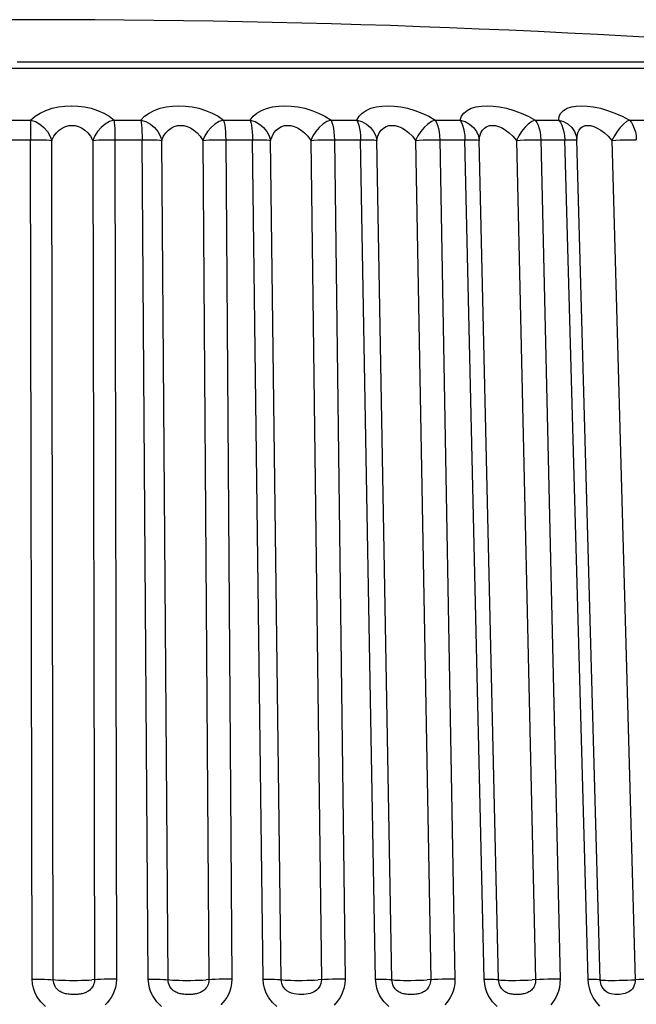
# Model space of a CAD drawing. Header units: millimetres. Extents: x -844 to -217, y -125 to 557.
# Tile 84 of 178: x -560.26 to -555.65, y 547.66 to 555.02. Entities that reach past the tile are written whole.
import ezdxf

# ---------------------------------------------------------------- set-up
doc = ezdxf.new("R2010")
doc.units = ezdxf.units.MM
doc.header["$LTSCALE"] = 23.1
doc.layers.add('R912005577_AM_0', color=7, linetype='CONTINUOUS')

msp = doc.modelspace()

# ---------------------------------------------------------------- linework, layer by layer
at = {"layer": 'R912005577_AM_0', "color": 7}
for p, q in [((-567.3464, 554.6536), (-552.9281, 554.6536)), ((-560.3757, 554.265), (-560.1739, 554.265)), ((-559.5509, 554.265), (-559.3498, 554.265)), ((-558.7324, 554.265), (-558.5343, 554.265)), ((-557.9294, 554.265), (-557.7364, 554.265)), ((-557.1506, 554.265), (-556.9648, 554.265)), ((-556.4044, 554.265), (-556.2279, 554.265)), ((-555.6992, 554.265), (-555.5339, 554.265)), ((-560.3784, 554.1185), (-560.1744, 554.1185)), ((-560.1627, 547.8443), (-560.1744, 554.1185)), ((-560.0049, 547.8397), (-560.0163, 554.114)), ((-559.7083, 554.1139), (-559.6968, 547.8397)), ((-559.5442, 554.1185), (-559.5328, 547.8443)), ((-559.5442, 554.1185), (-559.3409, 554.1185)), ((-559.2949, 547.8443), (-559.3409, 554.1185)), ((-559.1476, 547.8397), (-559.1933, 554.114)), ((-558.8881, 554.1139), (-558.8423, 547.8397)), ((-558.7164, 554.1185), (-558.6708, 547.8443)), ((-558.7164, 554.1185), (-558.5161, 554.1185)), ((-558.4363, 547.8443), (-558.5161, 554.1185)), ((-558.3012, 547.8397), (-558.3807, 554.114)), ((-558.0816, 554.1139), (-558.002, 547.8397)), ((-557.9043, 554.1185), (-557.8248, 547.8443)), ((-557.9043, 554.1185), (-557.7091, 554.1185)), ((-557.5964, 547.8443), (-557.7091, 554.1185)), ((-557.4748, 547.8397), (-557.5873, 554.114)), ((-557.2977, 554.1139), (-557.1851, 547.8397)), ((-557.1165, 554.1185), (-557.0041, 547.8443)), ((-557.1165, 554.1185), (-556.9287, 554.1185)), ((-556.7843, 547.8443), (-556.9287, 554.1185)), ((-556.6777, 547.8397), (-556.8218, 554.114)), ((-556.5448, 554.1139), (-556.4006, 547.8397)), ((-556.3619, 554.1185), (-556.2178, 547.8443)), ((-556.3619, 554.1185), (-556.1834, 554.1185)), ((-556.0089, 547.8443), (-556.1834, 554.1185)), ((-556.095, 554.1153), (-556.0926, 554.1141)), ((-556.0929, 554.1193), (-556.0929, 554.1191)), ((-556.0926, 554.1141), (-556.0929, 554.1191)), ((-555.9184, 547.8397), (-556.0927, 554.114)), ((-555.8313, 554.1139), (-555.6569, 547.8397)), ((-556.0065, 547.8112), (-556.0089, 547.8443)), ((-555.9088, 547.7958), (-555.9089, 547.7958))]:
    msp.add_line(p, q, dxfattribs=at)
for points in [[(-553.0715, 554.6989), (-553.1091, 554.6989), (-553.1906, 554.6989), (-553.3174, 554.6989), (-553.4885, 554.6989), (-553.7029, 554.6989), (-553.9592, 554.6989), (-554.2556, 554.6989), (-554.5903, 554.6989), (-554.961, 554.6989), (-555.3653, 554.6989), (-555.8008, 554.6989), (-556.2644, 554.6989), (-556.7532, 554.699), (-557.2636, 554.6989), (-557.7965, 554.6989), (-558.333, 554.6989), (-558.8568, 554.6989), (-559.3606, 554.6989), (-559.8319, 554.6989), (-560.2752, 554.6989)], [(-560.1739, 554.265), (-560.141, 554.2937), (-560.1034, 554.3179), (-560.0605, 554.3378), (-560.0143, 554.3532), (-559.9665, 554.3639), (-559.9177, 554.3702), (-559.8691, 554.3724), (-559.8203, 554.3703), (-559.7707, 554.3641), (-559.7216, 554.3534), (-559.6734, 554.338), (-559.6279, 554.3181), (-559.5873, 554.2937), (-559.5509, 554.265)], [(-559.3498, 554.265), (-559.3222, 554.2937), (-559.2893, 554.3179), (-559.2502, 554.3378), (-559.2071, 554.3532), (-559.1616, 554.3639), (-559.1144, 554.3702), (-559.0666, 554.3724), (-559.0178, 554.3703), (-558.9676, 554.3641), (-558.9171, 554.3534), (-558.8667, 554.338), (-558.8181, 554.3181), (-558.7736, 554.2937), (-558.7324, 554.265)], [(-558.5343, 554.265), (-558.5125, 554.2935), (-558.4847, 554.3178), (-558.4501, 554.3376), (-558.4108, 554.353), (-558.3681, 554.3638), (-558.3228, 554.3702), (-558.2766, 554.3724), (-558.2286, 554.3704), (-558.178, 554.3642), (-558.1264, 554.3535), (-558.0742, 554.3381), (-558.023, 554.3182), (-557.975, 554.2938), (-557.9294, 554.265)], [(-557.7364, 554.265), (-557.7204, 554.2937), (-557.6977, 554.3179), (-557.6676, 554.3378), (-557.6321, 554.3532), (-557.5927, 554.3639), (-557.55, 554.3702), (-557.5054, 554.3724), (-557.4584, 554.3703), (-557.4086, 554.3641), (-557.357, 554.3534), (-557.3037, 554.338), (-557.2507, 554.3181), (-557.1999, 554.2937), (-557.1506, 554.265)], [(-556.9648, 554.265), (-556.9549, 554.2937), (-556.9377, 554.3179), (-556.9126, 554.3378), (-556.8815, 554.3532), (-556.8458, 554.3639), (-556.8061, 554.3702), (-556.7639, 554.3724), (-556.7185, 554.3703), (-556.6697, 554.3641), (-556.6184, 554.3534), (-556.5646, 554.338), (-556.5101, 554.3181), (-556.457, 554.2937), (-556.4044, 554.265)], [(-556.2279, 554.265), (-556.2242, 554.2938), (-556.2126, 554.3181), (-556.1927, 554.338), (-556.1662, 554.3534), (-556.1341, 554.3641), (-556.0975, 554.3703), (-556.0582, 554.3724), (-556.0152, 554.3702), (-555.9679, 554.3639), (-555.9174, 554.3532), (-555.8639, 554.3378), (-555.8089, 554.3179), (-555.7542, 554.2936), (-555.6992, 554.265)], [(-560.1739, 554.265), (-560.1742, 554.2479), (-560.1742, 554.2271), (-560.1742, 554.2029), (-560.1743, 554.1763), (-560.1742, 554.1481), (-560.1744, 554.1185)], [(-560.1739, 554.265), (-560.1387, 554.2536), (-560.1052, 554.2346), (-560.0749, 554.2102), (-560.0492, 554.181), (-560.0296, 554.1479), (-560.0163, 554.1139)], [(-559.5509, 554.265), (-559.5852, 554.2536), (-559.618, 554.2346), (-559.6482, 554.2102), (-559.674, 554.181), (-559.6941, 554.1479), (-559.7083, 554.1139)], [(-559.5509, 554.265), (-559.549, 554.2479), (-559.5474, 554.2271), (-559.5461, 554.203), (-559.5451, 554.1763), (-559.5445, 554.1479), (-559.5442, 554.1185)], [(-559.3498, 554.265), (-559.3476, 554.2479), (-559.3452, 554.2271), (-559.3434, 554.2029), (-559.3421, 554.1763), (-559.3412, 554.1481), (-559.3409, 554.1185)], [(-559.3498, 554.265), (-559.3136, 554.2536), (-559.2795, 554.2346), (-559.2491, 554.2102), (-559.2239, 554.181), (-559.2051, 554.1479), (-559.1933, 554.1139)], [(-558.7324, 554.265), (-558.7651, 554.2536), (-558.7967, 554.2346), (-558.8262, 554.2102), (-558.852, 554.181), (-558.8727, 554.1479), (-558.8881, 554.1139)], [(-558.7324, 554.265), (-558.7281, 554.2479), (-558.7243, 554.2271), (-558.7211, 554.203), (-558.7187, 554.1763), (-558.7171, 554.1479), (-558.7164, 554.1185)], [(-558.5343, 554.265), (-558.5295, 554.2479), (-558.525, 554.2271), (-558.5214, 554.2029), (-558.5187, 554.1763), (-558.5168, 554.1481), (-558.5161, 554.1185)], [(-558.5343, 554.265), (-558.4975, 554.2536), (-558.4631, 554.2346), (-558.433, 554.2102), (-558.4085, 554.181), (-558.3909, 554.1479), (-558.3807, 554.1139)], [(-557.9294, 554.265), (-557.9601, 554.2536), (-557.9901, 554.2346), (-558.0187, 554.2102), (-558.0442, 554.181), (-558.0652, 554.1479), (-558.0816, 554.1139)], [(-557.9294, 554.265), (-557.9225, 554.2479), (-557.9165, 554.2271), (-557.9116, 554.203), (-557.9078, 554.1763), (-557.9054, 554.1479), (-557.9043, 554.1185)], [(-557.7364, 554.265), (-557.7291, 554.2479), (-557.7224, 554.2271), (-557.717, 554.2029), (-557.713, 554.1763), (-557.7102, 554.1481), (-557.7091, 554.1185)], [(-557.7364, 554.265), (-557.6993, 554.2536), (-557.6651, 554.2346), (-557.6355, 554.2102), (-557.6121, 554.181), (-557.5958, 554.1479), (-557.5873, 554.1139)], [(-557.1506, 554.265), (-557.1789, 554.2536), (-557.207, 554.2346), (-557.2343, 554.2102), (-557.2593, 554.181), (-557.2803, 554.1479), (-557.2977, 554.1139)], [(-557.1506, 554.265), (-557.1413, 554.2479), (-557.1332, 554.2271), (-557.1265, 554.203), (-557.1214, 554.1763), (-557.1181, 554.1479), (-557.1165, 554.1185)], [(-556.9648, 554.265), (-556.9551, 554.2479), (-556.9463, 554.2271), (-556.9392, 554.2029), (-556.9338, 554.1763), (-556.9302, 554.1481), (-556.9287, 554.1185)], [(-556.9648, 554.265), (-556.9279, 554.2536), (-556.8941, 554.2346), (-556.8655, 554.2102), (-556.8433, 554.181), (-556.8285, 554.1479), (-556.8218, 554.1139)], [(-556.4044, 554.265), (-556.4301, 554.2536), (-556.456, 554.2346), (-556.4818, 554.2102), (-556.5059, 554.181), (-556.5268, 554.1479), (-556.5448, 554.1139)], [(-556.4044, 554.265), (-556.3928, 554.2479), (-556.3827, 554.2271), (-556.3743, 554.203), (-556.368, 554.1763), (-556.3638, 554.1479), (-556.3619, 554.1185)], [(-556.2279, 554.265), (-556.2159, 554.2479), (-556.2052, 554.2271), (-556.1964, 554.2029), (-556.1898, 554.1763), (-556.1853, 554.1481), (-556.1834, 554.1185)], [(-556.2279, 554.265), (-556.1916, 554.2536), (-556.1587, 554.2346), (-556.1314, 554.2102), (-556.1107, 554.181), (-556.0975, 554.1479), (-556.0929, 554.1193)], [(-555.6992, 554.265), (-555.722, 554.2536), (-555.7453, 554.2346), (-555.7693, 554.2102), (-555.7922, 554.181), (-555.8128, 554.1479), (-555.8313, 554.1139)], [(-555.6992, 554.265), (-555.6854, 554.2479), (-555.6734, 554.2271), (-555.6634, 554.203), (-555.6559, 554.1763), (-555.6509, 554.1479), (-555.6487, 554.1185)], [(-560.0163, 554.114), (-560.0004, 554.1439), (-559.9815, 554.1692), (-559.9603, 554.1899), (-559.9375, 554.206), (-559.9138, 554.2171), (-559.8898, 554.2237), (-559.8658, 554.2259), (-559.8416, 554.2237), (-559.8172, 554.2173), (-559.7929, 554.2062), (-559.769, 554.1901), (-559.7465, 554.1693), (-559.726, 554.144), (-559.7083, 554.1139)], [(-559.1933, 554.114), (-559.1802, 554.1439), (-559.1636, 554.1692), (-559.1444, 554.1899), (-559.1232, 554.206), (-559.1008, 554.2171), (-559.0775, 554.2237), (-559.0539, 554.2259), (-559.0298, 554.2237), (-559.005, 554.2173), (-558.9799, 554.2062), (-558.9549, 554.1901), (-558.9308, 554.1693), (-558.9083, 554.144), (-558.8881, 554.1139)], [(-558.3807, 554.114), (-558.3705, 554.1438), (-558.3566, 554.169), (-558.3397, 554.1897), (-558.3204, 554.2057), (-558.2994, 554.217), (-558.2771, 554.2236), (-558.2542, 554.2259), (-558.2305, 554.2238), (-558.2055, 554.2173), (-558.1799, 554.2063), (-558.1539, 554.1902), (-558.1284, 554.1694), (-558.1041, 554.144), (-558.0816, 554.1139)], [(-557.5873, 554.114), (-557.58, 554.1439), (-557.5688, 554.1692), (-557.5542, 554.1899), (-557.5368, 554.206), (-557.5175, 554.2171), (-557.4965, 554.2237), (-557.4745, 554.2259), (-557.4513, 554.2237), (-557.4266, 554.2173), (-557.4009, 554.2062), (-557.3744, 554.1901), (-557.3479, 554.1693), (-557.322, 554.144), (-557.2977, 554.1139)], [(-556.8218, 554.114), (-556.8177, 554.1439), (-556.8093, 554.1692), (-556.7972, 554.1899), (-556.7821, 554.206), (-556.7646, 554.2171), (-556.7451, 554.2237), (-556.7243, 554.2259), (-556.7019, 554.2237), (-556.6777, 554.2173), (-556.6521, 554.2062), (-556.6253, 554.1901), (-556.598, 554.1693), (-556.5709, 554.144), (-556.5448, 554.1139)], [(-556.0928, 554.1171), (-556.0916, 554.144), (-556.0862, 554.1693), (-556.0767, 554.1901), (-556.0639, 554.2062), (-556.0483, 554.2173), (-556.0303, 554.2238), (-556.0109, 554.2259), (-555.9897, 554.2237), (-555.9662, 554.2171), (-555.941, 554.2059), (-555.9143, 554.1899), (-555.8866, 554.1691), (-555.8587, 554.1439), (-555.8313, 554.1139)], [(-560.1744, 554.1185), (-560.1425, 554.1184), (-560.1116, 554.118), (-560.0827, 554.1174), (-560.0566, 554.1165), (-560.0343, 554.1153), (-560.0163, 554.1139)], [(-559.7083, 554.1139), (-559.6885, 554.1153), (-559.6646, 554.1165), (-559.6373, 554.1174), (-559.6075, 554.118), (-559.5761, 554.1184), (-559.5442, 554.1185)], [(-559.3409, 554.1185), (-559.3095, 554.1184), (-559.2796, 554.118), (-559.2523, 554.1174), (-559.2283, 554.1165), (-559.2084, 554.1153), (-559.1933, 554.1139)], [(-558.8881, 554.1139), (-558.8658, 554.1153), (-558.8398, 554.1165), (-558.811, 554.1174), (-558.7801, 554.118), (-558.7483, 554.1184), (-558.7164, 554.1185)], [(-558.5161, 554.1185), (-558.4855, 554.1184), (-558.457, 554.118), (-558.4315, 554.1174), (-558.4099, 554.1165), (-558.3928, 554.1153), (-558.3807, 554.1139)], [(-558.0816, 554.1139), (-558.0571, 554.1153), (-558.0293, 554.1165), (-557.9991, 554.1174), (-557.9676, 554.118), (-557.9356, 554.1184), (-557.9043, 554.1185)], [(-557.7091, 554.1185), (-557.6796, 554.1184), (-557.6528, 554.118), (-557.6295, 554.1174), (-557.6104, 554.1165), (-557.5962, 554.1153), (-557.5873, 554.1139)], [(-557.2977, 554.1139), (-557.2711, 554.1153), (-557.2418, 554.1165), (-557.2107, 554.1174), (-557.1788, 554.118), (-557.1471, 554.1184), (-557.1165, 554.1185)], [(-556.9287, 554.1185), (-556.9007, 554.1184), (-556.8758, 554.118), (-556.8549, 554.1174), (-556.8387, 554.1165), (-556.8275, 554.1153), (-556.8218, 554.1139)], [(-556.5448, 554.1139), (-556.5165, 554.1153), (-556.4861, 554.1165), (-556.4544, 554.1174), (-556.4225, 554.118), (-556.3913, 554.1184), (-556.3619, 554.1185)], [(-556.1834, 554.1185), (-556.1572, 554.1184), (-556.1346, 554.118), (-556.1163, 554.1174), (-556.103, 554.1165), (-556.095, 554.1153)], [(-555.8313, 554.1139), (-555.8016, 554.1153), (-555.7703, 554.1165), (-555.7384, 554.1174), (-555.7068, 554.118), (-555.6766, 554.1184), (-555.6487, 554.1185)], [(-560.0636, 547.6404), (-560.0816, 547.6564), (-560.0991, 547.6748), (-560.1156, 547.696), (-560.1305, 547.7201), (-560.1436, 547.7477), (-560.1539, 547.7779), (-560.1601, 547.81), (-560.1627, 547.8443)], [(-560.1627, 547.8443), (-560.1309, 547.8442), (-560.1001, 547.8438), (-560.0712, 547.8431), (-560.0452, 547.8422), (-560.0228, 547.841)], [(-560.0228, 547.841), (-559.9877, 547.8384), (-559.9663, 547.8373), (-559.9415, 547.8364), (-559.914, 547.8357), (-559.8844, 547.8353), (-559.8539, 547.8351), (-559.8231, 547.8353), (-559.793, 547.8357), (-559.7646, 547.8364), (-559.7385, 547.8373), (-559.7157, 547.8384)], [(-559.6968, 547.8397), (-559.6976, 547.8269), (-559.6999, 547.8148), (-559.7035, 547.8036), (-559.7081, 547.7934), (-559.7135, 547.7844), (-559.7194, 547.7764), (-559.7257, 547.7693), (-559.7324, 547.7631), (-559.7393, 547.7576), (-559.7463, 547.7529), (-559.7532, 547.7489), (-559.7602, 547.7454), (-559.7672, 547.7424), (-559.7742, 547.7398), (-559.7815, 547.7375), (-559.789, 547.7356), (-559.7968, 547.7339), (-559.8049, 547.7325), (-559.8133, 547.7313), (-559.8219, 547.7304), (-559.8306, 547.7297), (-559.8395, 547.7293), (-559.8484, 547.7291), (-559.8575, 547.7291), (-559.8666, 547.7294), (-559.8759, 547.73), (-559.8853, 547.7309), (-559.8946, 547.7321), (-559.9038, 547.7336), (-559.9127, 547.7355), (-559.9213, 547.7378), (-559.9296, 547.7405), (-559.938, 547.7438), (-559.9463, 547.7477), (-559.9545, 547.7524), (-559.9627, 547.7579), (-559.9706, 547.7643), (-559.9781, 547.7718), (-559.9851, 547.7803), (-559.9914, 547.7899), (-559.9969, 547.801), (-560.0012, 547.8131), (-560.0039, 547.826), (-560.0049, 547.8397)], [(-559.5328, 547.8443), (-559.5648, 547.8442), (-559.5961, 547.8438), (-559.6259, 547.8431), (-559.6531, 547.8422), (-559.677, 547.841), (-559.7157, 547.8384)], [(-559.5328, 547.8443), (-559.5351, 547.8121), (-559.5403, 547.7821), (-559.549, 547.7542), (-559.56, 547.7288), (-559.5725, 547.7064), (-559.5863, 547.6865), (-559.601, 547.6688), (-559.6163, 547.6533)], [(-559.1952, 547.6404), (-559.2133, 547.6564), (-559.2307, 547.6748), (-559.2472, 547.696), (-559.2622, 547.7201), (-559.2754, 547.7477), (-559.2857, 547.7779), (-559.2921, 547.81), (-559.2949, 547.8443)], [(-559.2949, 547.8443), (-559.2636, 547.8442), (-559.2338, 547.8438), (-559.2065, 547.8431), (-559.1825, 547.8422), (-559.1627, 547.841)], [(-559.1627, 547.841), (-559.1331, 547.8384), (-559.1142, 547.8373), (-559.0915, 547.8364), (-559.0655, 547.8357), (-559.0371, 547.8353), (-559.007, 547.8351), (-558.9763, 547.8353), (-558.9457, 547.8357), (-558.9161, 547.8364), (-558.8885, 547.8373), (-558.8637, 547.8384)], [(-558.8423, 547.8397), (-558.843, 547.8269), (-558.8453, 547.8148), (-558.8488, 547.8036), (-558.8534, 547.7934), (-558.8587, 547.7844), (-558.8645, 547.7764), (-558.8709, 547.7693), (-558.8775, 547.7631), (-558.8844, 547.7576), (-558.8913, 547.7529), (-558.8983, 547.7489), (-558.9053, 547.7454), (-558.9123, 547.7424), (-558.9194, 547.7398), (-558.9267, 547.7375), (-558.9342, 547.7356), (-558.942, 547.7339), (-558.9501, 547.7325), (-558.9585, 547.7313), (-558.9671, 547.7304), (-558.9758, 547.7297), (-558.9846, 547.7293), (-558.9935, 547.7291), (-559.0025, 547.7291), (-559.0116, 547.7294), (-559.0207, 547.73), (-559.0299, 547.7309), (-559.0391, 547.7321), (-559.048, 547.7336), (-559.0568, 547.7355), (-559.0651, 547.7378), (-559.0733, 547.7405), (-559.0815, 547.7438), (-559.0896, 547.7477), (-559.0977, 547.7524), (-559.1057, 547.7579), (-559.1135, 547.7643), (-559.1209, 547.7718), (-559.1278, 547.7803), (-559.1341, 547.7899), (-559.1396, 547.801), (-559.1438, 547.8131), (-559.1466, 547.826), (-559.1476, 547.8397)], [(-558.6708, 547.8443), (-558.7026, 547.8442), (-558.7344, 547.8438), (-558.7652, 547.8431), (-558.7941, 547.8422), (-558.82, 547.841), (-558.8637, 547.8384)], [(-558.6708, 547.8443), (-558.6728, 547.8121), (-558.6778, 547.7821), (-558.6862, 547.7542), (-558.6969, 547.7288), (-558.7092, 547.7064), (-558.7227, 547.6865), (-558.7371, 547.6688), (-558.7521, 547.6533)], [(-558.3353, 547.6389), (-558.3676, 547.6701), (-558.3942, 547.7045), (-558.4134, 547.74), (-558.4264, 547.7759), (-558.4341, 547.8105), (-558.4363, 547.8443)], [(-558.4363, 547.8443), (-558.4058, 547.8442), (-558.3773, 547.8438), (-558.3519, 547.8431), (-558.3303, 547.8422), (-558.3132, 547.841)], [(-558.3132, 547.841), (-558.2896, 547.8384), (-558.2734, 547.8373), (-558.2529, 547.8364), (-558.2288, 547.8357), (-558.2018, 547.8353), (-558.1726, 547.8351), (-558.1422, 547.8353), (-558.1114, 547.8357), (-558.0811, 547.8364), (-558.0522, 547.8373), (-558.0256, 547.8384)], [(-558.002, 547.8397), (-558.0027, 547.8258), (-558.0056, 547.8118), (-558.0107, 547.7976), (-558.018, 547.7843), (-558.0272, 547.7722), (-558.0378, 547.7619), (-558.0492, 547.7535), (-558.0612, 547.7467), (-558.0735, 547.7414), (-558.0864, 547.7372), (-558.1003, 547.7339), (-558.1151, 547.7315), (-558.1316, 547.7298), (-558.149, 547.7291), (-558.1676, 547.7294), (-558.1866, 547.7309), (-558.2058, 547.734), (-558.2247, 547.7391), (-558.2427, 547.7469), (-558.2592, 547.7572), (-558.273, 547.7697), (-558.284, 547.7837), (-558.2919, 547.798), (-558.2971, 547.8124), (-558.3002, 547.8263), (-558.3012, 547.8397)], [(-557.8248, 547.8443), (-557.8561, 547.8442), (-557.8881, 547.8438), (-557.9196, 547.8431), (-557.9497, 547.8422), (-557.9775, 547.841), (-558.0256, 547.8384)], [(-557.8248, 547.8443), (-557.8265, 547.8093), (-557.8332, 547.7746), (-557.8452, 547.7394), (-557.8618, 547.706), (-557.8827, 547.6762), (-557.9062, 547.6504)], [(-557.4989, 547.6404), (-557.5163, 547.6564), (-557.5331, 547.6748), (-557.5491, 547.696), (-557.5638, 547.7201), (-557.5766, 547.7477), (-557.5869, 547.7779), (-557.5933, 547.81), (-557.5964, 547.8443)], [(-557.5964, 547.8443), (-557.567, 547.8442), (-557.5402, 547.8438), (-557.517, 547.8431), (-557.4979, 547.8422), (-557.4837, 547.841)], [(-557.4837, 547.841), (-557.4663, 547.8384), (-557.4529, 547.8373), (-557.4349, 547.8364), (-557.413, 547.8357), (-557.3877, 547.8353), (-557.3597, 547.8351), (-557.33, 547.8353), (-557.2993, 547.8357), (-557.2686, 547.8364), (-557.2387, 547.8373), (-557.2106, 547.8384)], [(-557.1851, 547.8397), (-557.1857, 547.8269), (-557.1877, 547.8148), (-557.191, 547.8036), (-557.1953, 547.7934), (-557.2003, 547.7844), (-557.2059, 547.7764), (-557.2119, 547.7693), (-557.2183, 547.7631), (-557.2249, 547.7576), (-557.2317, 547.7529), (-557.2384, 547.7489), (-557.2452, 547.7454), (-557.252, 547.7424), (-557.2589, 547.7398), (-557.266, 547.7375), (-557.2733, 547.7356), (-557.281, 547.7339), (-557.2888, 547.7325), (-557.297, 547.7313), (-557.3052, 547.7304), (-557.3136, 547.7297), (-557.3221, 547.7293), (-557.3306, 547.7291), (-557.3391, 547.7291), (-557.3476, 547.7294), (-557.3562, 547.73), (-557.3648, 547.7309), (-557.3733, 547.7321), (-557.3816, 547.7336), (-557.3896, 547.7355), (-557.3973, 547.7378), (-557.4049, 547.7405), (-557.4125, 547.7438), (-557.42, 547.7477), (-557.4275, 547.7524), (-557.4349, 547.7579), (-557.4422, 547.7643), (-557.4492, 547.7718), (-557.4557, 547.7803), (-557.4617, 547.7899), (-557.4669, 547.801), (-557.471, 547.8131), (-557.4737, 547.826), (-557.4748, 547.8397)], [(-557.0041, 547.8443), (-557.0347, 547.8442), (-557.0664, 547.8438), (-557.0983, 547.8431), (-557.1293, 547.8422), (-557.1586, 547.841), (-557.2106, 547.8384)], [(-557.0041, 547.8443), (-557.0057, 547.8121), (-557.0101, 547.7821), (-557.0177, 547.7542), (-557.0274, 547.7288), (-557.0387, 547.7064), (-557.0513, 547.6865), (-557.0647, 547.6688), (-557.0786, 547.6533)], [(-556.6895, 547.6404), (-556.7063, 547.6564), (-556.7225, 547.6748), (-556.738, 547.696), (-556.7522, 547.7201), (-556.7648, 547.7477), (-556.7748, 547.7779), (-556.7812, 547.81), (-556.7843, 547.8443)], [(-556.7843, 547.8443), (-556.7563, 547.8442), (-556.7315, 547.8438), (-556.7107, 547.8431), (-556.6944, 547.8422), (-556.6833, 547.841)], [(-556.6833, 547.841), (-556.6723, 547.8384), (-556.6619, 547.8373), (-556.6466, 547.8364), (-556.627, 547.8357), (-556.6037, 547.8353), (-556.5772, 547.8351), (-556.5485, 547.8353), (-556.5183, 547.8357), (-556.4875, 547.8364), (-556.457, 547.8373), (-556.4277, 547.8384)], [(-556.4006, 547.8397), (-556.4011, 547.8269), (-556.4029, 547.8148), (-556.406, 547.8036), (-556.4101, 547.7934), (-556.4149, 547.7844), (-556.4203, 547.7764), (-556.4261, 547.7693), (-556.4322, 547.7631), (-556.4386, 547.7576), (-556.4451, 547.7529), (-556.4516, 547.7489), (-556.4582, 547.7454), (-556.4648, 547.7424), (-556.4715, 547.7398), (-556.4784, 547.7375), (-556.4855, 547.7356), (-556.4929, 547.7339), (-556.5005, 547.7325), (-556.5084, 547.7313), (-556.5164, 547.7304), (-556.5245, 547.7297), (-556.5326, 547.7293), (-556.5407, 547.7291), (-556.5489, 547.7291), (-556.557, 547.7294), (-556.5651, 547.73), (-556.5733, 547.7309), (-556.5813, 547.7321), (-556.5891, 547.7336), (-556.5967, 547.7355), (-556.604, 547.7378), (-556.6111, 547.7405), (-556.6182, 547.7438), (-556.6253, 547.7477), (-556.6324, 547.7524), (-556.6395, 547.7579), (-556.6463, 547.7643), (-556.653, 547.7718), (-556.6592, 547.7803), (-556.6649, 547.7899), (-556.6699, 547.801), (-556.6739, 547.8131), (-556.6765, 547.826), (-556.6777, 547.8397)], [(-556.2178, 547.8443), (-556.2472, 547.8442), (-556.2783, 547.8438), (-556.3102, 547.8431), (-556.3419, 547.8422), (-556.3723, 547.841), (-556.4277, 547.8384)], [(-556.2178, 547.8443), (-556.2191, 547.8121), (-556.2231, 547.7821), (-556.2301, 547.7542), (-556.2393, 547.7288), (-556.2499, 547.7064), (-556.2618, 547.6865), (-556.2744, 547.6688), (-556.2877, 547.6533)], [(-556.0089, 547.8443), (-555.9827, 547.8442), (-555.9602, 547.8438), (-555.942, 547.8431), (-555.9287, 547.8422), (-555.9208, 547.841), (-555.9184, 547.8397)], [(-555.9089, 547.7958), (-555.9101, 547.7989), (-555.9147, 547.813), (-555.9173, 547.8266), (-555.9184, 547.8397)], [(-555.9184, 547.8397), (-555.9163, 547.8384), (-555.9089, 547.8373), (-555.8965, 547.8364), (-555.8795, 547.8357)], [(-555.6569, 547.8397), (-555.6573, 547.8262), (-555.6596, 547.8124), (-555.6638, 547.7985), (-555.6699, 547.7851), (-555.6781, 547.7728), (-555.6876, 547.7622), (-555.6981, 547.7535), (-555.7093, 547.7466), (-555.7207, 547.7411), (-555.7328, 547.7369), (-555.7457, 547.7337), (-555.7594, 547.7313), (-555.7746, 547.7297), (-555.7904, 547.7291), (-555.8069, 547.7295), (-555.8233, 547.7312), (-555.8395, 547.7347), (-555.8551, 547.7401), (-555.8699, 547.7483), (-555.8833, 547.7589), (-555.8945, 547.7712), (-555.9036, 547.7849), (-555.9088, 547.7958)], [(-555.8795, 547.8357), (-555.8584, 547.8353), (-555.8338, 547.8351), (-555.8063, 547.8353), (-555.7769, 547.8357), (-555.7464, 547.8364), (-555.7156, 547.8373), (-555.6855, 547.8384), (-555.6569, 547.8397)], [(-555.4744, 547.8443), (-555.5023, 547.8442), (-555.5325, 547.8438), (-555.5641, 547.8431), (-555.596, 547.8422), (-555.6273, 547.841), (-555.6569, 547.8397)], [(-555.9207, 547.6431), (-555.9484, 547.6739), (-555.9711, 547.7077), (-555.9878, 547.7424), (-555.9994, 547.7774), (-556.0065, 547.8112)]]:
    msp.add_lwpolyline(points, dxfattribs=at)
msp.add_arc((-560.1373, 476.0338), 78.9818, 84.867361, 95.132639, dxfattribs=at)

doc.saveas('drawing.dxf')
